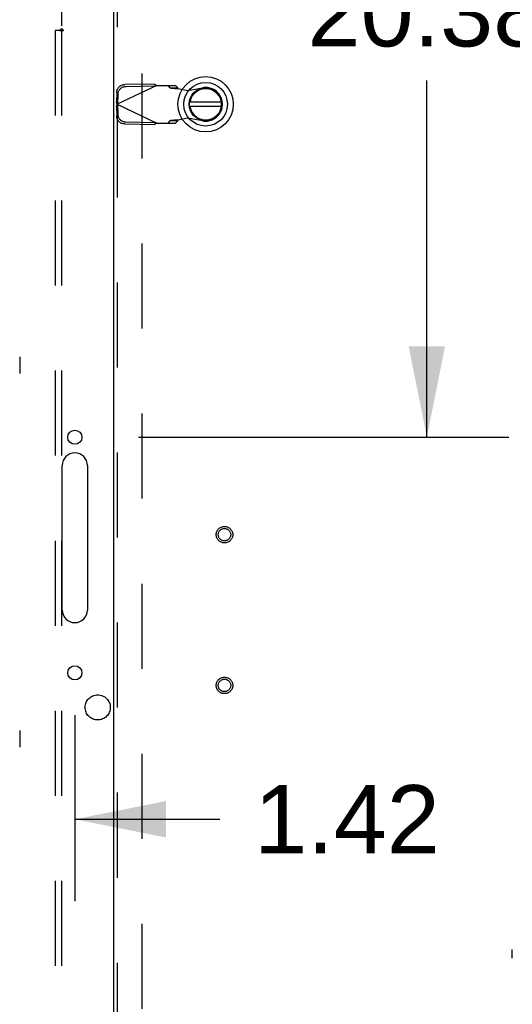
# Model space of a CAD drawing. Header units: inches. Extents: x 0 to 308, y 0 to 199.
# Tile 93 of 139: x 127 to 137, y 114 to 133. Entities that reach past the tile are written whole.
import ezdxf

# ---------------------------------------------------------------- set-up
doc = ezdxf.new("R2010")
doc.units = ezdxf.units.IN
doc.header["$LTSCALE"] = 16.920913
doc.header["$MEASUREMENT"] = 0
doc.linetypes.add('HIDDEN', pattern=[0.2, 0.1, -0.1])
doc.layers.get('0').update_dxf_attribs({"linetype": 'CONTINUOUS'})
for name, color, linetype in [('DEFAULT_2', 8, 'HIDDEN'), ('DIMENSIONS', 7, 'CONTINUOUS'), ('EXD_ENCLOSURE_DOOR_ASSEMBLY', 7, 'CONTINUOUS'), ('SUBPANEL', 7, 'CONTINUOUS')]:
    doc.layers.add(name, color=color, linetype=linetype)
doc.styles.get("Standard").update_dxf_attribs({"font": 'arial.ttf'})
doc.dimstyles.new('DIMSTYLE_1', dxfattribs={"dimtxt": 1.357292, "dimasz": 1.809723, "dimexe": 0.09, "dimexo": 0.07, "dimgap": 0.0375, "dimtad": 0, "dimtih": 1, "dimtoh": 1, "dimzin": 4, "dimdsep": 46, "dimtxsty": 'Standard', "dimblk": '_FILLED', "dimblk1": '_FILLED', "dimblk2": '_FILLED', "dimcen": 0.09, "dimadec": 3, "dimazin": 1, "dimtfac": 1, "dimtdec": 3, "dimtofl": 0, "dimtmove": 0, "dimatfit": 3, "dimldrblk": '_FILLED', "dimfxl": 0, "dimtolj": 1, "dimtzin": 4, "dimarcsym": 0})

# ---------------------------------------------------------------- blocks, each defined once
blk = doc.blocks.new('_FILLED')
at = {"color": 0, "linetype": 'ByBlock'}
blk.add_solid([(0, 0), (-1, 0.2), (-1, -0.2)], dxfattribs=at)
blk = doc.blocks.new('*D3')
at = {"layer": 'DIMENSIONS', "color": 2, "linetype": 'Continuous'}
for p, q in [((127.675, 145.334), (136.56, 145.334)), ((134.931, 145.334), (134.931, 134.771)), ((134.931, 124.959), (134.931, 132.056)), ((129.199, 124.959), (136.56, 124.959))]:
    blk.add_line(p, q, dxfattribs=at)
at = {"layer": 'DIMENSIONS', "color": 2, "linetype": 'Continuous', "xscale": 1.8097233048, "yscale": 1.8097233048, "zscale": 1.8097233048}
for p, rotation in [((134.931, 145.334), 90), ((134.931, 124.959), 270)]:
    blk.add_blockref('_FILLED', p, dxfattribs=dict(at, rotation=rotation))
at = {"layer": 'DIMENSIONS', "color": 2, "linetype": 'Continuous', "insert": (134.931, 134.092), "char_height": 1.3573, "width": 4.74296, "attachment_point": 2, "line_spacing_factor": 0.9}
blk.add_mtext('20.38', dxfattribs=at)
blk = doc.blocks.new('*D5')
at = {"layer": 'DIMENSIONS', "color": 2, "linetype": 'Continuous'}
for p, q in [((127.933, 119.429), (127.933, 115.73)), ((126.513, 117.358), (122.893, 117.358)), ((127.933, 117.358), (130.819, 117.358))]:
    blk.add_line(p, q, dxfattribs=at)
at = {"layer": 'DIMENSIONS', "color": 2, "linetype": 'Continuous', "xscale": 1.8097233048, "yscale": 1.8097233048, "zscale": 1.8097233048}
blk.add_blockref('_FILLED', (126.513, 117.358), dxfattribs=at)
at = {"layer": 'DIMENSIONS', "color": 2, "linetype": 'Continuous', "xscale": 1.8097233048, "yscale": 1.8097233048, "zscale": 1.8097233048, "rotation": 180}
blk.add_blockref('_FILLED', (127.933, 117.358), dxfattribs=at)
at = {"layer": 'DIMENSIONS', "color": 2, "linetype": 'Continuous', "insert": (131.498, 118.037), "char_height": 1.3573, "width": 3.6884, "attachment_point": 1, "line_spacing_factor": 0.9}
blk.add_mtext('1.42', dxfattribs=at)

msp = doc.modelspace()

# ---------------------------------------------------------------- linework, layer by layer
at = {"color": 3, "linetype": 'Continuous'}
for p, q in [((127.683, 121.521), (127.683, 124.396)), ((128.183, 124.396), (128.183, 121.521))]:
    msp.add_line(p, q, dxfattribs=at)
for centre in [(127.933, 124.959), (127.933, 120.271)]:
    msp.add_circle(centre, 0.141, dxfattribs=at)
for centre, start, end in [((127.933, 124.396), 0, 180), ((127.933, 121.521), 180, 360)]:
    msp.add_arc(centre, 0.25, start, end, dxfattribs=at)
at = {"layer": 'DEFAULT_2', "color": 8, "linetype": 'HIDDEN'}
for p, q in [((129.263, 135.582), (129.263, 103.586)), ((126.838, 126.562), (126.838, 126.23)), ((126.838, 119.125), (126.838, 118.793)), ((136.629, 114.597), (136.629, 114.765))]:
    msp.add_line(p, q, dxfattribs=at)
at = {"layer": 'EXD_ENCLOSURE_DOOR_ASSEMBLY', "color": 3, "linetype": 'Continuous'}
msp.add_line((128.708, 102.659), (128.708, 136.509), dxfattribs=at)
at = {"layer": 'EXD_ENCLOSURE_DOOR_ASSEMBLY', "color": 8, "linetype": 'HIDDEN'}
for p, q in [((128.783, 102.659), (128.783, 136.509)), ((129.563, 131.958), (128.775, 131.584)), ((129.515, 131.986), (128.924, 131.976)), ((129.535, 131.944), (128.944, 131.934)), ((129.515, 131.986), (129.535, 131.944)), ((129.563, 131.958), (129.937, 131.958)), ((129.782, 131.958), (129.823, 131.912)), ((129.823, 131.912), (129.978, 131.912)), ((129.978, 131.912), (129.937, 131.958)), ((129.982, 131.897), (130.179, 131.859)), ((130.179, 131.859), (130.473, 131.913)), ((128.766, 131.821), (128.762, 131.628)), ((128.785, 131.78), (128.782, 131.587)), ((128.782, 131.587), (128.762, 131.628)), ((128.769, 131.606), (128.762, 131.628)), ((128.762, 131.539), (128.782, 131.581)), ((128.762, 131.539), (128.769, 131.561)), ((128.762, 131.539), (128.766, 131.346)), ((128.775, 131.584), (128.769, 131.606)), ((128.769, 131.561), (128.775, 131.584)), ((128.775, 131.584), (129.563, 131.21)), ((128.782, 131.581), (128.785, 131.388)), ((130.179, 131.308), (129.982, 131.27)), ((130.473, 131.255), (130.179, 131.308)), ((128.924, 131.192), (129.515, 131.182)), ((128.944, 131.233), (129.535, 131.223)), ((129.535, 131.223), (129.515, 131.182)), ((129.563, 131.21), (129.937, 131.21)), ((129.823, 131.256), (129.782, 131.21)), ((129.978, 131.256), (129.823, 131.256)), ((129.937, 131.21), (129.978, 131.256))]:
    msp.add_line(p, q, dxfattribs=at)
at = {"layer": 'EXD_ENCLOSURE_DOOR_ASSEMBLY', "color": 7, "linetype": 'Continuous'}
for p, q in [((130.846, 131.623), (130.221, 131.623)), ((130.221, 131.544), (130.846, 131.544))]:
    msp.add_line(p, q, dxfattribs=at)
at = {"layer": 'EXD_ENCLOSURE_DOOR_ASSEMBLY', "color": 8, "linetype": 'HIDDEN'}
for points in [[(128.766, 131.821), (128.767, 131.836), (128.769, 131.851), (128.773, 131.866), (128.778, 131.88), (128.785, 131.893), (128.793, 131.906), (128.803, 131.918), (128.813, 131.93), (128.825, 131.94), (128.837, 131.949), (128.85, 131.957), (128.864, 131.963), (128.879, 131.969), (128.894, 131.972), (128.909, 131.975), (128.924, 131.976)], [(128.944, 131.934), (128.929, 131.933), (128.914, 131.931), (128.899, 131.927), (128.884, 131.922), (128.87, 131.915), (128.857, 131.907), (128.844, 131.898), (128.833, 131.888), (128.822, 131.877), (128.813, 131.865), (128.805, 131.852), (128.798, 131.838), (128.793, 131.824), (128.789, 131.81), (128.786, 131.795), (128.785, 131.78)], [(129.515, 131.986), (129.523, 131.981), (129.531, 131.977), (129.539, 131.972)], [(129.539, 131.972), (129.555, 131.963), (129.563, 131.958)], [(129.823, 131.912), (129.827, 131.911), (129.832, 131.91), (129.839, 131.909), (129.847, 131.908), (129.856, 131.907), (129.867, 131.906), (129.878, 131.905), (129.891, 131.904), (129.905, 131.902), (129.919, 131.901), (129.935, 131.9), (129.95, 131.899), (129.982, 131.897)], [(129.982, 131.897), (129.981, 131.9), (129.98, 131.902), (129.98, 131.905), (129.979, 131.907), (129.979, 131.909), (129.978, 131.912)], [(128.924, 131.192), (128.909, 131.193), (128.894, 131.195), (128.879, 131.199), (128.864, 131.204), (128.85, 131.211), (128.837, 131.219), (128.825, 131.228), (128.813, 131.238), (128.803, 131.249), (128.793, 131.261), (128.785, 131.274), (128.778, 131.288), (128.773, 131.302), (128.769, 131.317), (128.767, 131.331), (128.766, 131.346)], [(128.785, 131.388), (128.786, 131.373), (128.789, 131.358), (128.793, 131.344), (128.798, 131.329), (128.805, 131.316), (128.813, 131.303), (128.822, 131.291), (128.833, 131.28), (128.844, 131.27), (128.857, 131.26), (128.87, 131.253), (128.884, 131.246), (128.899, 131.241), (128.914, 131.237), (128.929, 131.234), (128.944, 131.233)], [(129.935, 131.267), (129.919, 131.266), (129.905, 131.265), (129.891, 131.264), (129.878, 131.263), (129.867, 131.262), (129.856, 131.261), (129.847, 131.26), (129.839, 131.259), (129.832, 131.258), (129.827, 131.257), (129.823, 131.256)], [(129.982, 131.27), (129.966, 131.269), (129.935, 131.267)], [(129.978, 131.256), (129.979, 131.258), (129.979, 131.261), (129.98, 131.263), (129.98, 131.266), (129.981, 131.268), (129.982, 131.27)], [(129.563, 131.21), (129.547, 131.2), (129.539, 131.196), (129.531, 131.191), (129.523, 131.186), (129.515, 131.182)]]:
    msp.add_lwpolyline(points, dxfattribs=at)
at = {"layer": 'EXD_ENCLOSURE_DOOR_ASSEMBLY', "color": 7, "linetype": 'Continuous'}
for radius in [0.551, 0.433, 0.329, 0.317]:
    msp.add_circle((130.533, 131.584), radius, dxfattribs=at)
at = {"layer": 'EXD_ENCLOSURE_DOOR_ASSEMBLY', "color": 8, "linetype": 'HIDDEN'}
for centre, radius in [((130.908, 123.021), 0.164), ((130.908, 123.021), 0.124), ((130.908, 120.021), 0.164), ((130.908, 120.021), 0.124)]:
    msp.add_circle(centre, radius, dxfattribs=at)
at = {"layer": 'EXD_ENCLOSURE_DOOR_ASSEMBLY', "color": 7, "linetype": 'Continuous'}
msp.add_arc((130.533, 131.584), 0.315, 190.0787, 169.9213, dxfattribs=at)
at = {"layer": 'EXD_ENCLOSURE_DOOR_ASSEMBLY', "color": 8, "linetype": 'HIDDEN'}
msp.add_arc((130.533, 131.584), 0.335, 259.673, 100.327, dxfattribs=at)
at = {"layer": 'SUBPANEL', "color": 8, "linetype": 'HIDDEN'}
for p, q in [((127.669, 134.834), (127.669, 133.088)), ((127.544, 133.053), (127.544, 106.115)), ((127.63, 133.053), (127.544, 133.053)), ((127.63, 133.053), (127.709, 133.053)), ((127.669, 133.053), (127.669, 106.115))]:
    msp.add_line(p, q, dxfattribs=at)
for points in [[(127.63, 133.053), (127.635, 133.057), (127.64, 133.06), (127.643, 133.063), (127.647, 133.066), (127.65, 133.069), (127.656, 133.076)], [(127.656, 133.076), (127.66, 133.08), (127.664, 133.084), (127.669, 133.088)], [(127.709, 133.053), (127.707, 133.058), (127.704, 133.062), (127.701, 133.065), (127.697, 133.069), (127.693, 133.072), (127.689, 133.075), (127.684, 133.077), (127.679, 133.081), (127.674, 133.084), (127.669, 133.088)]]:
    msp.add_lwpolyline(points, dxfattribs=at)
msp.add_circle((128.388, 119.584), 0.25, dxfattribs=at)

# ---------------------------------------------------------------- dimensions: what is measured, and where the dimension line sits
at = {"layer": 'DIMENSIONS', "color": 2, "linetype": 'Continuous'}
dim = msp.add_linear_dim(base=(134.931276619, 124.9588167), p1=(127.605474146, 145.3338167), p2=(129.129474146, 124.9588167), angle=270, dimstyle='DIMSTYLE_1', dxfattribs=at)
dim.commit()
dim.dimension.update_dxf_attribs({"geometry": '*D3', "text_midpoint": (134.910734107, 133.406041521), "dimtype": 160})
dim = msp.add_linear_dim(base=(127.933, 117.358), p1=(126.513, 102.397), p2=(127.933, 119.499), dimstyle='DIMSTYLE_1', dxfattribs=at)
dim.commit()
dim.dimension.update_dxf_attribs({"geometry": '*D5', "text_midpoint": (133.393, 117.361), "dimtype": 160})

doc.saveas('drawing.dxf')
